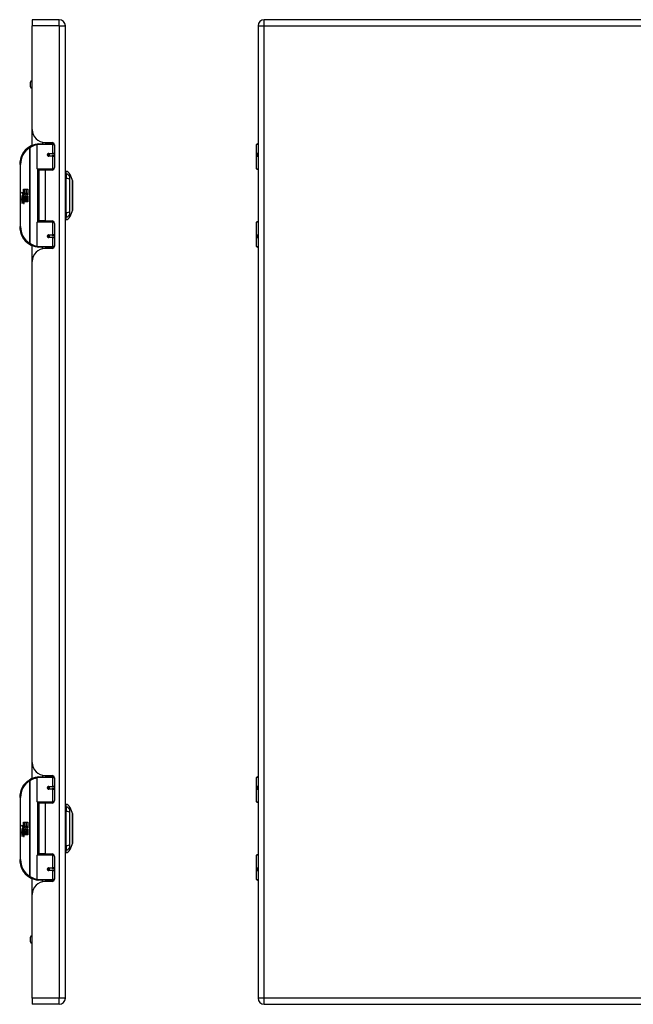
# Model space of a CAD drawing. Header units: inches. Extents: x 4 to 114, y 7 to 60.
# Tile 63 of 78: x 33 to 47, y 22 to 46. Entities that reach past the tile are written whole.
import ezdxf

# ---------------------------------------------------------------- set-up
doc = ezdxf.new("R2010")
doc.units = ezdxf.units.IN
doc.header["$MEASUREMENT"] = 0
doc.layers.add('Visible Edges(ANSI)', color=7, linetype='Continuous', lineweight=25)
doc.layers.add('Visible Tangent Edges(ANSI)', color=7, linetype='Continuous', lineweight=25)

msp = doc.modelspace()

# ---------------------------------------------------------------- linework, layer by layer
at = {"layer": 'Visible Edges(ANSI)'}
for p, q in [((32.884, 45.573), (32.884, 45.427)), ((33.538, 45.573), (32.884, 45.573)), ((62.116, 45.573), (38.49, 45.573)), ((32.884, 42.916), (32.884, 45.427)), ((33.684, 21.916), (33.684, 45.427)), ((38.344, 45.427), (38.344, 21.916)), ((32.844, 43.949), (32.844, 44.064)), ((32.884, 44.095), (32.875, 44.095)), ((32.884, 43.918), (32.875, 43.918)), ((32.884, 42.534), (32.884, 42.916)), ((33.129, 42.612), (33.129, 42.573)), ((33.005, 41.969), (33.005, 42.554)), ((33.024, 42.573), (33.354, 42.573)), ((33.196, 42.604), (33.362, 42.604)), ((33.255, 42.604), (33.255, 42.573)), ((33.256, 42.573), (33.256, 42.604)), ((33.413, 42.573), (33.354, 42.573)), ((33.413, 42.573), (33.414, 42.573)), ((33.421, 42.545), (33.421, 41.998)), ((38.309, 41.969), (38.309, 42.554)), ((38.329, 42.573), (38.344, 42.573)), ((33.272, 42.329), (33.272, 42.327)), ((33.277, 42.327), (33.272, 42.327)), ((33.364, 42.329), (33.277, 42.329)), ((33.277, 42.286), (33.364, 42.286)), ((33.279, 42.327), (33.279, 42.329)), ((33.28, 42.288), (33.28, 42.286)), ((33.364, 42.329), (33.421, 42.329)), ((33.421, 42.286), (33.364, 42.286)), ((38.344, 42.329), (38.341, 42.329)), ((38.341, 42.286), (38.344, 42.286)), ((33.358, 41.953), (33.02, 41.953)), ((33.192, 41.939), (33.039, 41.939)), ((33.039, 41.939), (33.039, 40.708)), ((33.097, 41.953), (33.097, 41.939)), ((33.362, 41.939), (33.192, 41.939)), ((33.288, 41.953), (33.288, 41.939)), ((33.358, 41.953), (33.401, 41.953)), ((33.7, 41.846), (33.7, 41.914)), ((38.344, 41.953), (38.325, 41.953)), ((33.7, 41.846), (33.7, 41.735)), ((33.7, 40.912), (33.7, 41.735)), ((33.792, 41.84), (33.854, 41.68)), ((32.668, 41.473), (32.7, 41.473)), ((32.668, 41.376), (32.668, 41.473)), ((32.7, 41.473), (32.7, 41.375)), ((32.704, 41.473), (32.736, 41.473)), ((32.704, 41.375), (32.704, 41.473)), ((32.736, 41.473), (32.736, 41.375)), ((32.741, 41.375), (32.741, 41.473)), ((32.741, 41.473), (32.773, 41.473)), ((32.773, 41.473), (32.773, 41.34)), ((32.62, 41.401), (32.668, 41.376)), ((32.666, 41.357), (32.62, 41.401)), ((32.634, 41.278), (32.662, 41.254)), ((32.634, 41.262), (32.634, 41.278)), ((32.654, 41.248), (32.634, 41.262)), ((32.634, 41.239), (32.654, 41.246)), ((32.634, 41.222), (32.634, 41.239)), ((32.662, 41.236), (32.634, 41.222)), ((32.634, 41.215), (32.689, 41.206)), ((32.634, 41.202), (32.634, 41.215)), ((32.657, 41.198), (32.634, 41.202)), ((32.634, 41.182), (32.669, 41.175)), ((32.634, 41.168), (32.634, 41.182)), ((32.646, 41.284), (32.637, 41.284)), ((32.652, 41.355), (32.666, 41.357)), ((32.696, 41.324), (32.652, 41.355)), ((32.654, 41.246), (32.654, 41.248)), ((32.658, 41.277), (32.658, 41.314)), ((32.662, 41.254), (32.689, 41.267)), ((32.689, 41.212), (32.662, 41.236)), ((32.667, 41.312), (32.667, 41.288)), ((32.671, 41.375), (32.7, 41.359)), ((32.7, 41.375), (32.671, 41.375)), ((32.689, 41.251), (32.671, 41.243)), ((32.671, 41.243), (32.671, 41.241)), ((32.671, 41.241), (32.689, 41.228)), ((32.674, 41.241), (32.692, 41.249)), ((32.773, 41.241), (32.674, 41.241)), ((32.679, 41.195), (32.679, 41.192)), ((32.689, 41.194), (32.679, 41.195)), ((32.681, 41.237), (32.773, 41.237)), ((32.692, 41.23), (32.681, 41.237)), ((32.684, 41.317), (32.696, 41.324)), ((32.686, 41.191), (32.692, 41.191)), ((32.689, 41.267), (32.689, 41.251)), ((32.689, 41.228), (32.689, 41.212)), ((32.689, 41.206), (32.689, 41.194)), ((32.7, 41.359), (32.69, 41.357)), ((32.69, 41.357), (32.718, 41.338)), ((32.692, 41.271), (32.771, 41.271)), ((32.692, 41.249), (32.692, 41.271)), ((32.692, 41.207), (32.692, 41.23)), ((32.773, 41.207), (32.692, 41.207)), ((32.692, 41.203), (32.773, 41.203)), ((32.692, 41.191), (32.692, 41.203)), ((32.722, 41.308), (32.693, 41.287)), ((32.736, 41.375), (32.704, 41.375)), ((32.718, 41.338), (32.772, 41.375)), ((32.771, 41.271), (32.722, 41.308)), ((32.772, 41.375), (32.741, 41.375)), ((32.773, 41.34), (32.746, 41.322)), ((32.746, 41.322), (32.773, 41.308)), ((32.773, 41.308), (32.773, 41.241)), ((32.773, 41.237), (32.773, 41.207)), ((32.773, 41.203), (32.773, 41.173)), ((32.657, 41.164), (32.634, 41.168)), ((32.634, 41.148), (32.669, 41.142)), ((32.634, 41.135), (32.634, 41.148)), ((32.669, 41.128), (32.634, 41.135)), ((32.773, 41.173), (32.693, 41.173)), ((33.854, 40.967), (33.792, 40.807)), ((33.192, 40.708), (33.039, 40.708)), ((33.097, 40.694), (33.097, 40.708)), ((33.192, 40.708), (33.362, 40.708)), ((33.288, 40.694), (33.288, 40.708)), ((33.7, 40.912), (33.7, 40.801)), ((33.7, 40.733), (33.7, 40.801)), ((33.005, 40.093), (33.005, 40.678)), ((33.02, 40.694), (33.358, 40.694)), ((33.401, 40.694), (33.358, 40.694)), ((33.421, 40.649), (33.421, 40.101)), ((38.309, 40.093), (38.309, 40.678)), ((38.325, 40.694), (38.344, 40.694)), ((33.272, 40.318), (33.272, 40.32)), ((33.272, 40.319), (33.277, 40.319)), ((33.364, 40.361), (33.277, 40.361)), ((33.277, 40.318), (33.364, 40.318)), ((33.279, 40.32), (33.279, 40.318)), ((33.28, 40.359), (33.28, 40.361)), ((33.364, 40.361), (33.421, 40.361)), ((33.421, 40.318), (33.364, 40.318)), ((38.344, 40.361), (38.341, 40.361)), ((38.341, 40.318), (38.344, 40.318)), ((32.884, 39.73), (32.884, 40.113)), ((33.354, 40.073), (33.024, 40.073)), ((33.129, 40.035), (33.129, 40.073)), ((33.362, 40.042), (33.196, 40.042)), ((33.255, 40.042), (33.255, 40.073)), ((33.256, 40.042), (33.256, 40.073)), ((33.354, 40.073), (33.413, 40.073)), ((33.414, 40.073), (33.413, 40.073)), ((38.344, 40.073), (38.329, 40.073)), ((32.884, 27.613), (32.884, 39.73)), ((32.884, 27.231), (32.884, 27.613)), ((33.005, 26.666), (33.005, 27.251)), ((33.024, 27.27), (33.354, 27.27)), ((33.129, 27.309), (33.129, 27.27)), ((33.196, 27.301), (33.362, 27.301)), ((33.255, 27.301), (33.255, 27.27)), ((33.256, 27.27), (33.256, 27.301)), ((33.413, 27.27), (33.354, 27.27)), ((33.413, 27.27), (33.414, 27.27)), ((33.421, 27.242), (33.421, 26.695)), ((38.309, 26.666), (38.309, 27.251)), ((38.329, 27.27), (38.344, 27.27)), ((33.272, 27.026), (33.272, 27.024)), ((33.277, 27.024), (33.272, 27.024)), ((33.364, 27.026), (33.277, 27.026)), ((33.277, 26.983), (33.364, 26.983)), ((33.279, 27.024), (33.279, 27.026)), ((33.28, 26.985), (33.28, 26.983)), ((33.364, 27.026), (33.421, 27.026)), ((33.421, 26.983), (33.364, 26.983)), ((38.344, 27.026), (38.341, 27.026)), ((38.341, 26.983), (38.344, 26.983)), ((33.358, 26.65), (33.02, 26.65)), ((33.192, 26.636), (33.039, 26.636)), ((33.039, 26.636), (33.039, 25.405)), ((33.097, 26.65), (33.097, 26.636)), ((33.362, 26.636), (33.192, 26.636)), ((33.288, 26.65), (33.288, 26.636)), ((33.358, 26.65), (33.401, 26.65)), ((33.7, 26.543), (33.7, 26.611)), ((33.7, 26.543), (33.7, 26.432)), ((33.7, 25.609), (33.7, 26.432)), ((33.792, 26.537), (33.854, 26.377)), ((38.344, 26.65), (38.325, 26.65)), ((32.62, 26.098), (32.668, 26.073)), ((32.666, 26.054), (32.62, 26.098)), ((32.634, 25.975), (32.662, 25.951)), ((32.634, 25.959), (32.634, 25.975)), ((32.654, 25.945), (32.634, 25.959)), ((32.646, 25.981), (32.637, 25.981)), ((32.652, 26.052), (32.666, 26.054)), ((32.696, 26.021), (32.652, 26.052)), ((32.654, 25.943), (32.654, 25.945)), ((32.658, 25.974), (32.658, 26.011)), ((32.662, 25.951), (32.689, 25.964)), ((32.667, 26.009), (32.667, 25.985)), ((32.668, 26.17), (32.7, 26.17)), ((32.668, 26.073), (32.668, 26.17)), ((32.671, 26.072), (32.7, 26.056)), ((32.7, 26.072), (32.671, 26.072)), ((32.689, 25.948), (32.671, 25.94)), ((32.674, 25.938), (32.692, 25.946)), ((32.684, 26.014), (32.696, 26.021)), ((32.689, 25.964), (32.689, 25.948)), ((32.7, 26.056), (32.69, 26.054)), ((32.69, 26.054), (32.718, 26.035)), ((32.692, 25.968), (32.771, 25.968)), ((32.692, 25.946), (32.692, 25.968)), ((32.722, 26.005), (32.693, 25.984)), ((32.7, 26.17), (32.7, 26.072)), ((32.704, 26.17), (32.736, 26.17)), ((32.704, 26.072), (32.704, 26.17)), ((32.736, 26.072), (32.704, 26.072)), ((32.718, 26.035), (32.772, 26.072)), ((32.771, 25.968), (32.722, 26.005)), ((32.736, 26.17), (32.736, 26.072)), ((32.741, 26.072), (32.741, 26.17)), ((32.741, 26.17), (32.773, 26.17)), ((32.772, 26.072), (32.741, 26.072)), ((32.773, 26.037), (32.746, 26.019)), ((32.746, 26.019), (32.773, 26.005)), ((32.773, 26.17), (32.773, 26.037)), ((32.773, 26.005), (32.773, 25.938)), ((32.634, 25.936), (32.654, 25.943)), ((32.634, 25.919), (32.634, 25.936)), ((32.662, 25.933), (32.634, 25.919)), ((32.634, 25.912), (32.689, 25.903)), ((32.634, 25.899), (32.634, 25.912)), ((32.657, 25.895), (32.634, 25.899)), ((32.634, 25.879), (32.669, 25.872)), ((32.634, 25.865), (32.634, 25.879)), ((32.657, 25.861), (32.634, 25.865)), ((32.634, 25.845), (32.669, 25.839)), ((32.634, 25.832), (32.634, 25.845)), ((32.669, 25.825), (32.634, 25.832)), ((32.689, 25.909), (32.662, 25.933)), ((32.671, 25.94), (32.671, 25.938)), ((32.671, 25.938), (32.689, 25.925)), ((32.773, 25.938), (32.674, 25.938)), ((32.679, 25.892), (32.679, 25.889)), ((32.689, 25.891), (32.679, 25.892)), ((32.681, 25.934), (32.773, 25.934)), ((32.692, 25.927), (32.681, 25.934)), ((32.686, 25.888), (32.692, 25.888)), ((32.689, 25.925), (32.689, 25.909)), ((32.689, 25.903), (32.689, 25.891)), ((32.692, 25.904), (32.692, 25.927)), ((32.773, 25.904), (32.692, 25.904)), ((32.692, 25.9), (32.773, 25.9)), ((32.692, 25.888), (32.692, 25.9)), ((32.773, 25.87), (32.693, 25.87)), ((32.773, 25.934), (32.773, 25.904)), ((32.773, 25.9), (32.773, 25.87)), ((33.7, 25.609), (33.7, 25.498)), ((33.7, 25.43), (33.7, 25.498)), ((33.854, 25.664), (33.792, 25.504)), ((33.005, 24.79), (33.005, 25.375)), ((33.02, 25.391), (33.358, 25.391)), ((33.192, 25.405), (33.039, 25.405)), ((33.097, 25.391), (33.097, 25.405)), ((33.192, 25.405), (33.362, 25.405)), ((33.288, 25.391), (33.288, 25.405)), ((33.401, 25.391), (33.358, 25.391)), ((33.421, 25.346), (33.421, 24.798)), ((38.309, 24.79), (38.309, 25.375)), ((38.325, 25.391), (38.344, 25.391)), ((33.272, 25.015), (33.272, 25.017)), ((33.272, 25.016), (33.277, 25.016)), ((33.364, 25.058), (33.277, 25.058)), ((33.277, 25.015), (33.364, 25.015)), ((33.279, 25.017), (33.279, 25.015)), ((33.28, 25.056), (33.28, 25.058)), ((33.364, 25.058), (33.421, 25.058)), ((33.421, 25.015), (33.364, 25.015)), ((38.344, 25.058), (38.341, 25.058)), ((38.341, 25.015), (38.344, 25.015)), ((32.884, 24.427), (32.884, 24.81)), ((33.354, 24.77), (33.024, 24.77)), ((33.129, 24.732), (33.129, 24.77)), ((33.255, 24.739), (33.255, 24.77)), ((33.256, 24.739), (33.256, 24.77)), ((33.354, 24.77), (33.413, 24.77)), ((33.414, 24.77), (33.413, 24.77)), ((38.344, 24.77), (38.329, 24.77)), ((33.362, 24.739), (33.196, 24.739)), ((32.884, 21.916), (32.884, 24.427)), ((32.844, 23.28), (32.844, 23.394)), ((32.884, 23.426), (32.875, 23.426)), ((32.884, 23.249), (32.875, 23.249)), ((32.884, 21.916), (32.884, 21.77)), ((33.538, 21.77), (32.884, 21.77)), ((38.49, 21.77), (62.116, 21.77))]:
    msp.add_line(p, q, dxfattribs=at)
at = {"layer": 'Visible Edges(ANSI)', "flags": 128}
for points in [[(33.012, 42.569), (33.011, 42.569), (33.011, 42.569), (33.011, 42.569), (33.011, 42.569), (33.01, 42.569), (33.01, 42.569), (33.01, 42.569), (33.01, 42.568), (33.009, 42.568), (33.009, 42.568), (33.009, 42.568), (33.009, 42.568), (33.008, 42.568), (33.008, 42.568), (33.008, 42.568), (33.008, 42.568), (33.007, 42.568), (33.007, 42.568), (33.007, 42.568), (33.007, 42.568), (33.006, 42.568), (33.006, 42.568), (33.006, 42.568), (33.006, 42.568)], [(33.277, 42.286), (33.274, 42.286), (33.272, 42.287), (33.269, 42.288), (33.267, 42.289), (33.264, 42.29), (33.262, 42.292), (33.26, 42.294), (33.258, 42.296), (33.257, 42.299), (33.256, 42.302), (33.255, 42.305), (33.255, 42.308), (33.255, 42.311), (33.256, 42.313), (33.257, 42.316), (33.258, 42.319), (33.26, 42.321), (33.262, 42.323), (33.264, 42.325), (33.267, 42.327), (33.269, 42.328), (33.272, 42.329), (33.274, 42.329), (33.277, 42.329)], [(33.324, 41.939), (33.327, 41.94), (33.33, 41.941), (33.333, 41.942), (33.336, 41.943), (33.339, 41.944), (33.342, 41.945), (33.345, 41.946), (33.348, 41.947), (33.351, 41.948), (33.354, 41.948), (33.358, 41.949), (33.361, 41.95), (33.364, 41.95), (33.367, 41.951), (33.37, 41.951), (33.373, 41.952), (33.376, 41.952), (33.379, 41.952), (33.382, 41.953), (33.385, 41.953), (33.389, 41.953), (33.392, 41.953), (33.395, 41.953), (33.398, 41.953)], [(33.855, 40.968), (33.855, 40.969), (33.855, 40.97), (33.855, 40.972), (33.855, 40.975), (33.855, 40.979), (33.855, 40.984), (33.855, 40.989), (33.855, 40.995), (33.855, 41.002), (33.855, 41.01), (33.855, 41.019), (33.855, 41.028), (33.855, 41.038), (33.855, 41.049), (33.855, 41.06), (33.855, 41.072), (33.855, 41.085), (33.855, 41.098), (33.855, 41.112), (33.855, 41.126), (33.855, 41.14), (33.855, 41.156), (33.855, 41.171), (33.855, 41.187), (33.855, 41.204), (33.855, 41.22), (33.855, 41.237), (33.855, 41.254), (33.855, 41.271), (33.855, 41.288), (33.855, 41.306), (33.855, 41.323), (33.855, 41.341), (33.855, 41.358), (33.855, 41.376), (33.855, 41.393), (33.855, 41.41), (33.855, 41.427), (33.855, 41.443), (33.855, 41.459), (33.855, 41.475), (33.855, 41.491), (33.855, 41.506), (33.855, 41.521), (33.855, 41.535), (33.855, 41.549), (33.855, 41.562), (33.855, 41.575), (33.855, 41.587), (33.855, 41.598), (33.855, 41.609), (33.855, 41.619), (33.855, 41.628), (33.855, 41.637), (33.855, 41.644), (33.855, 41.652), (33.855, 41.658), (33.855, 41.663), (33.855, 41.668), (33.855, 41.672), (33.855, 41.675), (33.855, 41.677), (33.855, 41.678), (33.855, 41.679)], [(33.398, 40.694), (33.395, 40.694), (33.392, 40.694), (33.389, 40.694), (33.385, 40.694), (33.382, 40.694), (33.379, 40.694), (33.376, 40.695), (33.373, 40.695), (33.37, 40.696), (33.367, 40.696), (33.364, 40.696), (33.361, 40.697), (33.358, 40.698), (33.354, 40.698), (33.351, 40.699), (33.348, 40.7), (33.345, 40.701), (33.342, 40.702), (33.339, 40.702), (33.336, 40.703), (33.333, 40.705), (33.33, 40.706), (33.327, 40.707), (33.324, 40.708)], [(33.277, 40.318), (33.274, 40.318), (33.272, 40.318), (33.269, 40.319), (33.267, 40.32), (33.264, 40.322), (33.262, 40.323), (33.26, 40.326), (33.258, 40.328), (33.257, 40.331), (33.256, 40.333), (33.255, 40.336), (33.255, 40.339), (33.255, 40.342), (33.256, 40.345), (33.257, 40.348), (33.258, 40.35), (33.26, 40.353), (33.262, 40.355), (33.264, 40.357), (33.267, 40.358), (33.269, 40.359), (33.272, 40.36), (33.274, 40.361), (33.277, 40.361)], [(33.006, 40.079), (33.006, 40.079), (33.006, 40.079), (33.006, 40.079), (33.007, 40.079), (33.007, 40.079), (33.007, 40.079), (33.007, 40.079), (33.008, 40.079), (33.008, 40.079), (33.008, 40.079), (33.008, 40.079), (33.009, 40.078), (33.009, 40.078), (33.009, 40.078), (33.009, 40.078), (33.01, 40.078), (33.01, 40.078), (33.01, 40.078), (33.01, 40.078), (33.011, 40.078), (33.011, 40.078), (33.011, 40.078), (33.011, 40.078), (33.012, 40.078)], [(33.012, 27.266), (33.011, 27.266), (33.011, 27.266), (33.011, 27.266), (33.011, 27.266), (33.01, 27.266), (33.01, 27.266), (33.01, 27.266), (33.01, 27.265), (33.009, 27.265), (33.009, 27.265), (33.009, 27.265), (33.009, 27.265), (33.008, 27.265), (33.008, 27.265), (33.008, 27.265), (33.008, 27.265), (33.007, 27.265), (33.007, 27.265), (33.007, 27.265), (33.007, 27.265), (33.006, 27.265), (33.006, 27.265), (33.006, 27.265), (33.006, 27.265)], [(33.277, 26.983), (33.274, 26.983), (33.272, 26.984), (33.269, 26.985), (33.267, 26.986), (33.264, 26.987), (33.262, 26.989), (33.26, 26.991), (33.258, 26.993), (33.257, 26.996), (33.256, 26.999), (33.255, 27.002), (33.255, 27.005), (33.255, 27.008), (33.256, 27.01), (33.257, 27.013), (33.258, 27.016), (33.26, 27.018), (33.262, 27.02), (33.264, 27.022), (33.267, 27.024), (33.269, 27.025), (33.272, 27.026), (33.274, 27.026), (33.277, 27.026)], [(33.324, 26.636), (33.327, 26.637), (33.33, 26.638), (33.333, 26.639), (33.336, 26.64), (33.339, 26.641), (33.342, 26.642), (33.345, 26.643), (33.348, 26.644), (33.351, 26.645), (33.354, 26.645), (33.358, 26.646), (33.361, 26.647), (33.364, 26.647), (33.367, 26.648), (33.37, 26.648), (33.373, 26.649), (33.376, 26.649), (33.379, 26.649), (33.382, 26.65), (33.385, 26.65), (33.389, 26.65), (33.392, 26.65), (33.395, 26.65), (33.398, 26.65)], [(33.855, 25.665), (33.855, 25.666), (33.855, 25.667), (33.855, 25.669), (33.855, 25.672), (33.855, 25.676), (33.855, 25.681), (33.855, 25.686), (33.855, 25.692), (33.855, 25.699), (33.855, 25.707), (33.855, 25.716), (33.855, 25.725), (33.855, 25.735), (33.855, 25.746), (33.855, 25.757), (33.855, 25.769), (33.855, 25.782), (33.855, 25.795), (33.855, 25.809), (33.855, 25.823), (33.855, 25.837), (33.855, 25.853), (33.855, 25.868), (33.855, 25.884), (33.855, 25.901), (33.855, 25.917), (33.855, 25.934), (33.855, 25.951), (33.855, 25.968), (33.855, 25.985), (33.855, 26.003), (33.855, 26.02), (33.855, 26.038), (33.855, 26.055), (33.855, 26.073), (33.855, 26.09), (33.855, 26.107), (33.855, 26.124), (33.855, 26.14), (33.855, 26.156), (33.855, 26.172), (33.855, 26.188), (33.855, 26.203), (33.855, 26.218), (33.855, 26.232), (33.855, 26.246), (33.855, 26.259), (33.855, 26.272), (33.855, 26.284), (33.855, 26.295), (33.855, 26.306), (33.855, 26.316), (33.855, 26.325), (33.855, 26.334), (33.855, 26.341), (33.855, 26.349), (33.855, 26.355), (33.855, 26.36), (33.855, 26.365), (33.855, 26.369), (33.855, 26.372), (33.855, 26.374), (33.855, 26.375), (33.855, 26.376)], [(33.398, 25.391), (33.395, 25.391), (33.392, 25.391), (33.389, 25.391), (33.385, 25.391), (33.382, 25.391), (33.379, 25.391), (33.376, 25.392), (33.373, 25.392), (33.37, 25.393), (33.367, 25.393), (33.364, 25.393), (33.361, 25.394), (33.358, 25.395), (33.354, 25.395), (33.351, 25.396), (33.348, 25.397), (33.345, 25.398), (33.342, 25.399), (33.339, 25.399), (33.336, 25.4), (33.333, 25.402), (33.33, 25.403), (33.327, 25.404), (33.324, 25.405)], [(33.277, 25.015), (33.274, 25.015), (33.272, 25.015), (33.269, 25.016), (33.267, 25.017), (33.264, 25.019), (33.262, 25.02), (33.26, 25.023), (33.258, 25.025), (33.257, 25.028), (33.256, 25.03), (33.255, 25.033), (33.255, 25.036), (33.255, 25.039), (33.256, 25.042), (33.257, 25.045), (33.258, 25.047), (33.26, 25.05), (33.262, 25.052), (33.264, 25.054), (33.267, 25.055), (33.269, 25.056), (33.272, 25.057), (33.274, 25.058), (33.277, 25.058)], [(33.006, 24.776), (33.006, 24.776), (33.006, 24.776), (33.006, 24.776), (33.007, 24.776), (33.007, 24.776), (33.007, 24.776), (33.007, 24.776), (33.008, 24.776), (33.008, 24.776), (33.008, 24.776), (33.008, 24.776), (33.009, 24.775), (33.009, 24.775), (33.009, 24.775), (33.009, 24.775), (33.01, 24.775), (33.01, 24.775), (33.01, 24.775), (33.01, 24.775), (33.011, 24.775), (33.011, 24.775), (33.011, 24.775), (33.011, 24.775), (33.012, 24.775)]]:
    msp.add_lwpolyline(points, dxfattribs=at)
at = {"layer": 'Visible Edges(ANSI)'}
for centre in [(33.277, 42.308), (33.277, 40.339), (33.277, 27.005), (33.277, 25.036)]:
    msp.add_circle(centre, 0.0197, dxfattribs=at)
for centre, radius, start, end in [((33.538, 45.427), 0.146, 0, 90), ((38.49, 45.427), 0.146, 90, 180), ((32.875, 44.064), 0.0315, 90, 180), ((32.875, 43.949), 0.0315, 180, 270), ((33.196, 42.916), 0.312, 180, 270), ((33.08, 42.073), 0.5, 122.2377, 180), ((33.08, 42.073), 0.5, 98.5081, 122.2377), ((33.024, 42.554), 0.0197, 90, 180), ((33.362, 42.545), 0.0591, 0, 90), ((38.329, 42.554), 0.0197, 90, 180), ((33.277, 42.308), 0.0217, 279.147, 90), ((33.02, 41.969), 0.0157, 180, 270), ((33.362, 41.998), 0.0591, 270, 0), ((33.708, 41.855), 0.0394, 101.537, 126.8699), ((33.682, 41.797), 0.118, 21.2505, 81.3991), ((38.325, 41.969), 0.0157, 180, 270), ((33.85, 41.679), 0.00492, 0.2088, 21.2505), ((32.695, 41.302), 0.0607, 171.5605, 197.3343), ((32.654, 41.308), 0.0197, 86.5646, 171.5605), ((32.674, 41.295), 0.0307, 154.6784, 202.5609), ((32.655, 41.304), 0.0096, 73.5261, 154.6784), ((32.653, 41.288), 0.0398, 44.1684, 86.5646), ((32.649, 41.152), 0.0465, 57.5992, 80), ((32.669, 41.303), 0.0282, 246.1555, 293.8445), ((32.665, 41.295), 0.0168, 19.3797, 82.9975), ((32.672, 41.296), 0.00955, 241.4547, 321.1652), ((32.667, 41.181), 0.0126, 6.03, 57.5992), ((32.673, 41.182), 0.006, 293.5571, 6.03), ((32.67, 41.297), 0.0109, 321.1652, 19.3797), ((32.666, 41.172), 0.024, 359.4776, 57.4114), ((32.675, 41.291), 0.0152, 293.8445, 355.0802), ((32.66, 41.295), 0.0299, 350.4085, 44.1684), ((32.66, 41.295), 0.033, 347.079, 43.1785), ((32.669, 41.174), 0.024, 358.7952, 46.5849), ((32.649, 41.118), 0.0465, 58.5584, 80.8257), ((32.671, 41.188), 0.0123, 260, 293.5571), ((32.671, 41.154), 0.0123, 259.9922, 293.5487), ((32.674, 41.156), 0.0288, 259, 288.4748), ((32.667, 41.147), 0.0126, 6.1027, 57.6083), ((32.673, 41.148), 0.006, 293.5487, 6.1027), ((32.675, 41.19), 0.0288, 273.6169, 286.9928), ((32.666, 41.139), 0.0246, 359.6788, 63.9508), ((32.68, 41.172), 0.0101, 286.9928, 359.4776), ((32.68, 41.139), 0.0105, 288.4748, 359.6788), ((33.85, 40.968), 0.00492, 338.7495, 359.7912), ((33.362, 40.649), 0.0591, 0, 90), ((33.708, 40.792), 0.0394, 233.1301, 258.463), ((33.682, 40.85), 0.118, 278.6009, 338.7495), ((33.08, 40.573), 0.5, 180, 237.7623), ((33.02, 40.678), 0.0157, 90, 180), ((38.325, 40.678), 0.0157, 90, 180), ((33.277, 40.339), 0.0217, 270, 80.853), ((33.08, 40.573), 0.5, 237.7623, 261.4919), ((33.196, 39.73), 0.312, 90, 180), ((33.024, 40.093), 0.0197, 180, 270), ((33.362, 40.101), 0.0591, 270, 0), ((38.329, 40.093), 0.0197, 180, 270), ((33.196, 27.613), 0.312, 180, 270), ((33.08, 26.77), 0.5, 122.2377, 180), ((33.08, 26.77), 0.5, 98.5081, 122.2377), ((33.024, 27.251), 0.0197, 90, 180), ((33.362, 27.242), 0.0591, 0, 90), ((38.329, 27.251), 0.0197, 90, 180), ((33.277, 27.005), 0.0217, 279.147, 90), ((33.02, 26.666), 0.0157, 180, 270), ((33.362, 26.695), 0.0591, 270, 0), ((38.325, 26.666), 0.0157, 180, 270), ((33.708, 26.552), 0.0394, 101.537, 126.8699), ((33.682, 26.494), 0.118, 21.2505, 81.3991), ((33.85, 26.376), 0.00492, 0.2088, 21.2505), ((32.695, 25.999), 0.0607, 171.5605, 197.3343), ((32.654, 26.005), 0.0197, 86.5646, 171.5605), ((32.674, 25.992), 0.0307, 154.6784, 202.5609), ((32.655, 26.001), 0.0096, 73.5261, 154.6784), ((32.653, 25.985), 0.0398, 44.1684, 86.5646), ((32.669, 26), 0.0282, 246.1555, 293.8445), ((32.665, 25.992), 0.0168, 19.3797, 82.9975), ((32.672, 25.993), 0.00955, 241.4547, 321.1652), ((32.67, 25.994), 0.0109, 321.1652, 19.3797), ((32.675, 25.988), 0.0152, 293.8445, 355.0802), ((32.66, 25.992), 0.0299, 350.4085, 44.1684), ((32.66, 25.992), 0.033, 347.079, 43.1785), ((32.649, 25.849), 0.0465, 57.5992, 80), ((32.649, 25.815), 0.0465, 58.5584, 80.8257), ((32.671, 25.885), 0.0123, 260, 293.5571), ((32.671, 25.851), 0.0123, 259.9922, 293.5487), ((32.674, 25.853), 0.0288, 259, 288.4748), ((32.667, 25.878), 0.0126, 6.03, 57.5992), ((32.667, 25.844), 0.0126, 6.1027, 57.6083), ((32.673, 25.879), 0.006, 293.5571, 6.03), ((32.673, 25.845), 0.006, 293.5487, 6.1027), ((32.675, 25.887), 0.0288, 273.6169, 286.9928), ((32.666, 25.836), 0.0246, 359.6788, 63.9508), ((32.666, 25.869), 0.024, 359.4776, 57.4114), ((32.68, 25.869), 0.0101, 286.9928, 359.4776), ((32.68, 25.836), 0.0105, 288.4748, 359.6788), ((32.669, 25.871), 0.024, 358.7952, 46.5849), ((33.682, 25.547), 0.118, 278.6009, 338.7495), ((33.85, 25.665), 0.00492, 338.7495, 359.7912), ((33.08, 25.27), 0.5, 180, 237.7623), ((33.02, 25.375), 0.0157, 90, 180), ((33.362, 25.346), 0.0591, 0, 90), ((33.708, 25.489), 0.0394, 233.1301, 258.463), ((38.325, 25.375), 0.0157, 90, 180), ((33.277, 25.036), 0.0217, 270, 80.853), ((33.08, 25.27), 0.5, 237.7623, 261.4919), ((33.024, 24.79), 0.0197, 180, 270), ((33.362, 24.798), 0.0591, 270, 0), ((38.329, 24.79), 0.0197, 180, 270), ((33.196, 24.427), 0.312, 90, 180), ((32.875, 23.394), 0.0315, 90, 180), ((32.875, 23.28), 0.0315, 180, 270), ((33.538, 21.916), 0.146, 270, 0), ((38.49, 21.916), 0.146, 180, 270)]:
    msp.add_arc(centre, radius, start, end, dxfattribs=at)
at = {"layer": 'Visible Tangent Edges(ANSI)'}
for p, q in [((33.538, 45.427), (33.538, 45.573)), ((38.49, 45.427), (38.49, 45.573)), ((33.538, 45.427), (32.884, 45.427)), ((33.538, 45.427), (33.538, 21.916)), ((33.538, 45.427), (33.684, 45.427)), ((38.344, 45.427), (38.49, 45.427)), ((38.49, 45.427), (62.116, 45.427)), ((38.49, 21.916), (38.49, 45.427)), ((32.875, 44.095), (32.875, 43.918)), ((32.813, 42.496), (32.823, 42.48)), ((32.823, 42.48), (32.823, 40.167)), ((32.823, 42.48), (32.827, 42.48)), ((32.827, 40.167), (32.827, 42.48)), ((33.373, 42.554), (33.005, 42.554)), ((33.31, 42.604), (33.31, 42.573)), ((33.373, 42.554), (33.421, 42.554)), ((33.373, 42.554), (33.373, 42.339)), ((38.344, 42.554), (38.309, 42.554)), ((33.282, 42.339), (33.373, 42.339)), ((33.373, 42.276), (33.282, 42.276)), ((33.421, 42.339), (33.373, 42.339)), ((33.373, 42.276), (33.373, 41.969)), ((33.373, 42.276), (33.421, 42.276)), ((38.332, 42.339), (38.344, 42.339)), ((38.344, 42.276), (38.332, 42.276)), ((32.58, 42.073), (32.599, 42.073)), ((32.599, 40.573), (32.599, 42.073)), ((33.005, 41.969), (33.373, 41.969)), ((33.012, 41.956), (33.012, 40.691)), ((33.192, 41.939), (33.192, 40.708)), ((33.414, 41.969), (33.373, 41.969)), ((38.309, 41.969), (38.344, 41.969)), ((32.599, 40.573), (32.58, 40.573)), ((33.373, 40.678), (33.005, 40.678)), ((33.373, 40.678), (33.414, 40.678)), ((33.373, 40.678), (33.373, 40.371)), ((38.344, 40.678), (38.309, 40.678)), ((33.282, 40.371), (33.373, 40.371)), ((33.373, 40.308), (33.282, 40.308)), ((33.421, 40.371), (33.373, 40.371)), ((33.373, 40.308), (33.373, 40.093)), ((33.373, 40.308), (33.421, 40.308)), ((38.332, 40.371), (38.344, 40.371)), ((38.344, 40.308), (38.332, 40.308)), ((32.823, 40.167), (32.813, 40.151)), ((32.827, 40.167), (32.823, 40.167)), ((33.005, 40.093), (33.373, 40.093)), ((33.31, 40.073), (33.31, 40.042)), ((33.421, 40.093), (33.373, 40.093)), ((38.309, 40.093), (38.344, 40.093)), ((32.813, 27.193), (32.823, 27.177)), ((32.823, 27.177), (32.823, 24.864)), ((32.823, 27.177), (32.827, 27.177)), ((32.827, 24.864), (32.827, 27.177)), ((33.373, 27.251), (33.005, 27.251)), ((33.31, 27.301), (33.31, 27.27)), ((33.373, 27.251), (33.421, 27.251)), ((33.373, 27.251), (33.373, 27.036)), ((38.344, 27.251), (38.309, 27.251)), ((33.282, 27.036), (33.373, 27.036)), ((33.373, 26.973), (33.282, 26.973)), ((33.421, 27.036), (33.373, 27.036)), ((33.373, 26.973), (33.373, 26.666)), ((33.373, 26.973), (33.421, 26.973)), ((38.332, 27.036), (38.344, 27.036)), ((38.344, 26.973), (38.332, 26.973)), ((32.58, 26.77), (32.599, 26.77)), ((32.599, 25.27), (32.599, 26.77)), ((33.005, 26.666), (33.373, 26.666)), ((33.414, 26.666), (33.373, 26.666)), ((38.309, 26.666), (38.344, 26.666)), ((33.012, 26.653), (33.012, 25.388)), ((33.192, 26.636), (33.192, 25.405)), ((32.599, 25.27), (32.58, 25.27)), ((33.373, 25.375), (33.005, 25.375)), ((33.373, 25.375), (33.414, 25.375)), ((33.373, 25.375), (33.373, 25.068)), ((38.344, 25.375), (38.309, 25.375)), ((33.282, 25.068), (33.373, 25.068)), ((33.373, 25.005), (33.282, 25.005)), ((33.421, 25.068), (33.373, 25.068)), ((33.373, 25.005), (33.373, 24.79)), ((33.373, 25.005), (33.421, 25.005)), ((38.332, 25.068), (38.344, 25.068)), ((38.344, 25.005), (38.332, 25.005)), ((32.823, 24.864), (32.813, 24.848)), ((32.827, 24.864), (32.823, 24.864)), ((33.005, 24.79), (33.373, 24.79)), ((33.31, 24.77), (33.31, 24.739)), ((33.421, 24.79), (33.373, 24.79)), ((38.309, 24.79), (38.344, 24.79)), ((32.875, 23.426), (32.875, 23.249)), ((33.538, 21.916), (32.884, 21.916)), ((33.684, 21.916), (33.538, 21.916)), ((33.538, 21.77), (33.538, 21.916)), ((38.49, 21.916), (38.344, 21.916)), ((38.49, 21.77), (38.49, 21.916)), ((62.116, 21.916), (38.49, 21.916))]:
    msp.add_line(p, q, dxfattribs=at)
at = {"layer": 'Visible Tangent Edges(ANSI)', "flags": 128}
for points in [[(33.282, 42.339), (33.278, 42.339), (33.273, 42.338), (33.27, 42.337), (33.266, 42.335), (33.262, 42.333), (33.259, 42.331), (33.256, 42.327), (33.253, 42.324), (33.251, 42.32), (33.25, 42.316), (33.249, 42.312), (33.248, 42.308), (33.249, 42.303), (33.25, 42.299), (33.251, 42.295), (33.253, 42.291), (33.256, 42.288), (33.259, 42.285), (33.262, 42.282), (33.266, 42.28), (33.27, 42.278), (33.274, 42.277), (33.278, 42.276), (33.282, 42.276)], [(38.332, 42.339), (38.33, 42.339), (38.328, 42.338), (38.326, 42.337), (38.324, 42.335), (38.323, 42.333), (38.321, 42.331), (38.32, 42.327), (38.319, 42.324), (38.319, 42.32), (38.318, 42.316), (38.318, 42.312), (38.318, 42.308), (38.318, 42.303), (38.318, 42.299), (38.319, 42.295), (38.319, 42.291), (38.32, 42.288), (38.321, 42.285), (38.323, 42.282), (38.324, 42.28), (38.326, 42.278), (38.328, 42.277), (38.33, 42.276), (38.332, 42.276)], [(38.341, 42.286), (38.339, 42.286), (38.337, 42.287), (38.335, 42.288), (38.333, 42.289), (38.332, 42.29), (38.331, 42.292), (38.33, 42.294), (38.329, 42.296), (38.328, 42.299), (38.328, 42.302), (38.327, 42.305), (38.327, 42.308), (38.327, 42.311), (38.328, 42.313), (38.328, 42.316), (38.329, 42.319), (38.33, 42.321), (38.331, 42.323), (38.332, 42.325), (38.333, 42.327), (38.335, 42.328), (38.337, 42.329), (38.339, 42.329), (38.341, 42.329)], [(33.398, 41.953), (33.393, 41.953), (33.389, 41.953), (33.384, 41.953), (33.379, 41.953), (33.375, 41.953), (33.37, 41.953), (33.365, 41.952), (33.361, 41.952), (33.356, 41.951), (33.351, 41.951), (33.347, 41.951), (33.342, 41.95), (33.337, 41.949), (33.333, 41.949), (33.328, 41.948), (33.324, 41.947), (33.319, 41.947), (33.315, 41.946), (33.31, 41.945), (33.305, 41.944), (33.301, 41.943), (33.297, 41.942), (33.292, 41.941), (33.288, 41.94)], [(33.794, 41.763), (33.794, 41.772), (33.794, 41.777), (33.794, 41.783), (33.794, 41.788), (33.794, 41.793), (33.793, 41.797), (33.793, 41.802), (33.793, 41.806), (33.793, 41.81), (33.793, 41.814), (33.793, 41.817), (33.793, 41.821), (33.793, 41.824), (33.793, 41.827), (33.793, 41.829), (33.793, 41.831), (33.793, 41.833), (33.793, 41.835), (33.792, 41.837), (33.792, 41.838), (33.792, 41.839), (33.792, 41.839), (33.792, 41.84), (33.792, 41.84)], [(33.794, 40.935), (33.794, 40.968), (33.794, 40.999), (33.793, 41.031), (33.793, 41.062), (33.793, 41.094), (33.793, 41.127), (33.793, 41.159), (33.793, 41.192), (33.793, 41.224), (33.792, 41.257), (33.792, 41.29), (33.792, 41.323), (33.792, 41.356), (33.792, 41.389), (33.793, 41.422), (33.793, 41.455), (33.793, 41.488), (33.793, 41.52), (33.793, 41.552), (33.793, 41.584), (33.793, 41.616), (33.794, 41.647), (33.794, 41.678), (33.794, 41.712)], [(33.794, 41.712), (33.794, 41.715), (33.794, 41.718), (33.794, 41.72), (33.794, 41.723), (33.794, 41.725), (33.794, 41.728), (33.794, 41.731), (33.794, 41.733), (33.794, 41.735), (33.794, 41.738), (33.794, 41.74), (33.794, 41.742), (33.794, 41.744), (33.794, 41.746), (33.794, 41.748), (33.794, 41.75), (33.794, 41.752), (33.794, 41.754), (33.794, 41.756), (33.794, 41.757), (33.794, 41.759), (33.794, 41.761), (33.794, 41.762), (33.794, 41.763)], [(33.854, 41.68), (33.854, 41.68), (33.854, 41.68), (33.854, 41.679), (33.854, 41.678), (33.854, 41.677), (33.855, 41.675), (33.855, 41.673), (33.855, 41.671), (33.855, 41.668), (33.855, 41.665), (33.855, 41.662), (33.855, 41.659), (33.855, 41.655), (33.855, 41.651), (33.855, 41.647), (33.855, 41.643), (33.855, 41.638), (33.855, 41.633), (33.855, 41.628), (33.855, 41.622), (33.855, 41.617), (33.855, 41.611), (33.855, 41.604), (33.855, 41.598)], [(33.855, 41.551), (33.855, 41.535), (33.855, 41.518), (33.855, 41.5), (33.855, 41.482), (33.855, 41.464), (33.855, 41.444), (33.855, 41.425), (33.855, 41.405), (33.855, 41.385), (33.854, 41.364), (33.854, 41.344), (33.854, 41.323), (33.854, 41.303), (33.854, 41.282), (33.855, 41.262), (33.855, 41.242), (33.855, 41.222), (33.855, 41.202), (33.855, 41.183), (33.855, 41.164), (33.855, 41.146), (33.855, 41.129), (33.855, 41.112), (33.855, 41.096)], [(33.855, 41.598), (33.855, 41.596), (33.855, 41.594), (33.855, 41.593), (33.855, 41.591), (33.855, 41.589), (33.855, 41.587), (33.855, 41.585), (33.855, 41.583), (33.855, 41.581), (33.855, 41.579), (33.855, 41.578), (33.855, 41.576), (33.855, 41.574), (33.855, 41.572), (33.855, 41.57), (33.855, 41.568), (33.855, 41.566), (33.855, 41.564), (33.855, 41.561), (33.855, 41.559), (33.855, 41.557), (33.855, 41.555), (33.855, 41.553), (33.855, 41.551)], [(33.855, 41.049), (33.855, 41.042), (33.855, 41.036), (33.855, 41.03), (33.855, 41.024), (33.855, 41.019), (33.855, 41.014), (33.855, 41.009), (33.855, 41.004), (33.855, 41), (33.855, 40.995), (33.855, 40.991), (33.855, 40.988), (33.855, 40.984), (33.855, 40.981), (33.855, 40.979), (33.855, 40.976), (33.855, 40.974), (33.855, 40.972), (33.854, 40.97), (33.854, 40.969), (33.854, 40.968), (33.854, 40.967), (33.854, 40.967), (33.854, 40.967)], [(33.855, 41.096), (33.855, 41.094), (33.855, 41.092), (33.855, 41.09), (33.855, 41.087), (33.855, 41.085), (33.855, 41.083), (33.855, 41.081), (33.855, 41.079), (33.855, 41.077), (33.855, 41.075), (33.855, 41.073), (33.855, 41.071), (33.855, 41.069), (33.855, 41.067), (33.855, 41.065), (33.855, 41.064), (33.855, 41.062), (33.855, 41.06), (33.855, 41.058), (33.855, 41.056), (33.855, 41.054), (33.855, 41.052), (33.855, 41.051), (33.855, 41.049)], [(33.288, 40.707), (33.292, 40.706), (33.297, 40.705), (33.301, 40.704), (33.305, 40.703), (33.31, 40.702), (33.315, 40.701), (33.319, 40.7), (33.324, 40.699), (33.328, 40.699), (33.333, 40.698), (33.337, 40.697), (33.342, 40.697), (33.347, 40.696), (33.351, 40.696), (33.356, 40.695), (33.361, 40.695), (33.365, 40.695), (33.37, 40.694), (33.375, 40.694), (33.379, 40.694), (33.384, 40.694), (33.389, 40.694), (33.393, 40.694), (33.398, 40.694)], [(33.792, 40.807), (33.792, 40.807), (33.792, 40.807), (33.792, 40.808), (33.792, 40.809), (33.792, 40.81), (33.793, 40.812), (33.793, 40.813), (33.793, 40.816), (33.793, 40.818), (33.793, 40.82), (33.793, 40.823), (33.793, 40.826), (33.793, 40.829), (33.793, 40.833), (33.793, 40.837), (33.793, 40.841), (33.793, 40.845), (33.793, 40.85), (33.794, 40.854), (33.794, 40.859), (33.794, 40.864), (33.794, 40.87), (33.794, 40.875), (33.794, 40.883)], [(33.794, 40.883), (33.794, 40.885), (33.794, 40.886), (33.794, 40.888), (33.794, 40.889), (33.794, 40.891), (33.794, 40.893), (33.794, 40.895), (33.794, 40.896), (33.794, 40.898), (33.794, 40.9), (33.794, 40.902), (33.794, 40.905), (33.794, 40.907), (33.794, 40.909), (33.794, 40.911), (33.794, 40.914), (33.794, 40.916), (33.794, 40.919), (33.794, 40.921), (33.794, 40.924), (33.794, 40.927), (33.794, 40.929), (33.794, 40.932), (33.794, 40.935)], [(33.282, 40.371), (33.278, 40.37), (33.274, 40.37), (33.27, 40.368), (33.266, 40.367), (33.262, 40.365), (33.259, 40.362), (33.256, 40.359), (33.253, 40.356), (33.251, 40.352), (33.25, 40.348), (33.249, 40.344), (33.248, 40.339), (33.249, 40.335), (33.25, 40.331), (33.251, 40.327), (33.253, 40.323), (33.256, 40.319), (33.259, 40.316), (33.262, 40.314), (33.266, 40.312), (33.27, 40.31), (33.273, 40.309), (33.278, 40.308), (33.282, 40.308)], [(38.332, 40.371), (38.33, 40.37), (38.328, 40.37), (38.326, 40.368), (38.324, 40.367), (38.323, 40.365), (38.321, 40.362), (38.32, 40.359), (38.319, 40.356), (38.319, 40.352), (38.318, 40.348), (38.318, 40.344), (38.318, 40.339), (38.318, 40.335), (38.318, 40.331), (38.319, 40.327), (38.319, 40.323), (38.32, 40.319), (38.321, 40.316), (38.323, 40.314), (38.324, 40.312), (38.326, 40.31), (38.328, 40.309), (38.33, 40.308), (38.332, 40.308)], [(38.341, 40.318), (38.339, 40.318), (38.337, 40.318), (38.335, 40.319), (38.333, 40.32), (38.332, 40.322), (38.331, 40.323), (38.33, 40.326), (38.329, 40.328), (38.328, 40.331), (38.328, 40.333), (38.327, 40.336), (38.327, 40.339), (38.327, 40.342), (38.328, 40.345), (38.328, 40.348), (38.329, 40.35), (38.33, 40.353), (38.331, 40.355), (38.332, 40.357), (38.333, 40.358), (38.335, 40.359), (38.337, 40.36), (38.339, 40.361), (38.341, 40.361)], [(33.282, 27.036), (33.278, 27.036), (33.273, 27.035), (33.27, 27.034), (33.266, 27.032), (33.262, 27.03), (33.259, 27.028), (33.256, 27.024), (33.253, 27.021), (33.251, 27.017), (33.25, 27.013), (33.249, 27.009), (33.248, 27.005), (33.249, 27), (33.25, 26.996), (33.251, 26.992), (33.253, 26.988), (33.256, 26.985), (33.259, 26.982), (33.262, 26.979), (33.266, 26.977), (33.27, 26.975), (33.274, 26.974), (33.278, 26.973), (33.282, 26.973)], [(38.332, 27.036), (38.33, 27.036), (38.328, 27.035), (38.326, 27.034), (38.324, 27.032), (38.323, 27.03), (38.321, 27.028), (38.32, 27.024), (38.319, 27.021), (38.319, 27.017), (38.318, 27.013), (38.318, 27.009), (38.318, 27.005), (38.318, 27), (38.318, 26.996), (38.319, 26.992), (38.319, 26.988), (38.32, 26.985), (38.321, 26.982), (38.323, 26.979), (38.324, 26.977), (38.326, 26.975), (38.328, 26.974), (38.33, 26.973), (38.332, 26.973)], [(38.341, 26.983), (38.339, 26.983), (38.337, 26.984), (38.335, 26.985), (38.333, 26.986), (38.332, 26.987), (38.331, 26.989), (38.33, 26.991), (38.329, 26.993), (38.328, 26.996), (38.328, 26.999), (38.327, 27.002), (38.327, 27.005), (38.327, 27.008), (38.328, 27.01), (38.328, 27.013), (38.329, 27.016), (38.33, 27.018), (38.331, 27.02), (38.332, 27.022), (38.333, 27.024), (38.335, 27.025), (38.337, 27.026), (38.339, 27.026), (38.341, 27.026)], [(33.398, 26.65), (33.393, 26.65), (33.389, 26.65), (33.384, 26.65), (33.379, 26.65), (33.375, 26.65), (33.37, 26.65), (33.365, 26.649), (33.361, 26.649), (33.356, 26.648), (33.351, 26.648), (33.347, 26.648), (33.342, 26.647), (33.337, 26.646), (33.333, 26.646), (33.328, 26.645), (33.324, 26.644), (33.319, 26.644), (33.315, 26.643), (33.31, 26.642), (33.305, 26.641), (33.301, 26.64), (33.297, 26.639), (33.292, 26.638), (33.288, 26.637)], [(33.794, 26.46), (33.794, 26.469), (33.794, 26.474), (33.794, 26.48), (33.794, 26.485), (33.794, 26.49), (33.793, 26.494), (33.793, 26.499), (33.793, 26.503), (33.793, 26.507), (33.793, 26.511), (33.793, 26.514), (33.793, 26.518), (33.793, 26.521), (33.793, 26.524), (33.793, 26.526), (33.793, 26.528), (33.793, 26.53), (33.793, 26.532), (33.792, 26.534), (33.792, 26.535), (33.792, 26.536), (33.792, 26.536), (33.792, 26.537), (33.792, 26.537)], [(33.794, 26.409), (33.794, 26.412), (33.794, 26.415), (33.794, 26.417), (33.794, 26.42), (33.794, 26.422), (33.794, 26.425), (33.794, 26.428), (33.794, 26.43), (33.794, 26.432), (33.794, 26.435), (33.794, 26.437), (33.794, 26.439), (33.794, 26.441), (33.794, 26.443), (33.794, 26.445), (33.794, 26.447), (33.794, 26.449), (33.794, 26.451), (33.794, 26.453), (33.794, 26.454), (33.794, 26.456), (33.794, 26.458), (33.794, 26.459), (33.794, 26.46)], [(33.794, 25.632), (33.794, 25.665), (33.794, 25.696), (33.793, 25.728), (33.793, 25.759), (33.793, 25.791), (33.793, 25.824), (33.793, 25.856), (33.793, 25.889), (33.793, 25.921), (33.792, 25.954), (33.792, 25.987), (33.792, 26.02), (33.792, 26.053), (33.792, 26.086), (33.793, 26.119), (33.793, 26.152), (33.793, 26.185), (33.793, 26.217), (33.793, 26.249), (33.793, 26.281), (33.793, 26.313), (33.794, 26.344), (33.794, 26.375), (33.794, 26.409)], [(33.854, 26.377), (33.854, 26.377), (33.854, 26.377), (33.854, 26.376), (33.854, 26.375), (33.854, 26.374), (33.855, 26.372), (33.855, 26.37), (33.855, 26.368), (33.855, 26.365), (33.855, 26.362), (33.855, 26.359), (33.855, 26.356), (33.855, 26.352), (33.855, 26.348), (33.855, 26.344), (33.855, 26.34), (33.855, 26.335), (33.855, 26.33), (33.855, 26.325), (33.855, 26.319), (33.855, 26.314), (33.855, 26.308), (33.855, 26.301), (33.855, 26.295)], [(33.855, 26.248), (33.855, 26.232), (33.855, 26.215), (33.855, 26.197), (33.855, 26.179), (33.855, 26.161), (33.855, 26.141), (33.855, 26.122), (33.855, 26.102), (33.855, 26.082), (33.854, 26.061), (33.854, 26.041), (33.854, 26.02), (33.854, 26), (33.854, 25.979), (33.855, 25.959), (33.855, 25.939), (33.855, 25.919), (33.855, 25.899), (33.855, 25.88), (33.855, 25.861), (33.855, 25.843), (33.855, 25.826), (33.855, 25.809), (33.855, 25.793)], [(33.855, 26.295), (33.855, 26.293), (33.855, 26.291), (33.855, 26.29), (33.855, 26.288), (33.855, 26.286), (33.855, 26.284), (33.855, 26.282), (33.855, 26.28), (33.855, 26.278), (33.855, 26.276), (33.855, 26.275), (33.855, 26.273), (33.855, 26.271), (33.855, 26.269), (33.855, 26.267), (33.855, 26.265), (33.855, 26.263), (33.855, 26.261), (33.855, 26.258), (33.855, 26.256), (33.855, 26.254), (33.855, 26.252), (33.855, 26.25), (33.855, 26.248)], [(33.855, 25.746), (33.855, 25.739), (33.855, 25.733), (33.855, 25.727), (33.855, 25.721), (33.855, 25.716), (33.855, 25.711), (33.855, 25.706), (33.855, 25.701), (33.855, 25.697), (33.855, 25.692), (33.855, 25.688), (33.855, 25.685), (33.855, 25.681), (33.855, 25.678), (33.855, 25.676), (33.855, 25.673), (33.855, 25.671), (33.855, 25.669), (33.854, 25.667), (33.854, 25.666), (33.854, 25.665), (33.854, 25.664), (33.854, 25.664), (33.854, 25.664)], [(33.855, 25.793), (33.855, 25.791), (33.855, 25.789), (33.855, 25.787), (33.855, 25.784), (33.855, 25.782), (33.855, 25.78), (33.855, 25.778), (33.855, 25.776), (33.855, 25.774), (33.855, 25.772), (33.855, 25.77), (33.855, 25.768), (33.855, 25.766), (33.855, 25.764), (33.855, 25.762), (33.855, 25.761), (33.855, 25.759), (33.855, 25.757), (33.855, 25.755), (33.855, 25.753), (33.855, 25.751), (33.855, 25.749), (33.855, 25.748), (33.855, 25.746)], [(33.792, 25.504), (33.792, 25.504), (33.792, 25.504), (33.792, 25.505), (33.792, 25.506), (33.792, 25.507), (33.793, 25.509), (33.793, 25.51), (33.793, 25.513), (33.793, 25.515), (33.793, 25.517), (33.793, 25.52), (33.793, 25.523), (33.793, 25.526), (33.793, 25.53), (33.793, 25.534), (33.793, 25.538), (33.793, 25.542), (33.793, 25.547), (33.794, 25.551), (33.794, 25.556), (33.794, 25.561), (33.794, 25.567), (33.794, 25.572), (33.794, 25.58)], [(33.794, 25.58), (33.794, 25.582), (33.794, 25.583), (33.794, 25.585), (33.794, 25.586), (33.794, 25.588), (33.794, 25.59), (33.794, 25.592), (33.794, 25.593), (33.794, 25.595), (33.794, 25.597), (33.794, 25.599), (33.794, 25.602), (33.794, 25.604), (33.794, 25.606), (33.794, 25.608), (33.794, 25.611), (33.794, 25.613), (33.794, 25.616), (33.794, 25.618), (33.794, 25.621), (33.794, 25.624), (33.794, 25.626), (33.794, 25.629), (33.794, 25.632)], [(33.288, 25.404), (33.292, 25.403), (33.297, 25.402), (33.301, 25.401), (33.305, 25.4), (33.31, 25.399), (33.315, 25.398), (33.319, 25.397), (33.324, 25.396), (33.328, 25.396), (33.333, 25.395), (33.337, 25.394), (33.342, 25.394), (33.347, 25.393), (33.351, 25.393), (33.356, 25.392), (33.361, 25.392), (33.365, 25.392), (33.37, 25.391), (33.375, 25.391), (33.379, 25.391), (33.384, 25.391), (33.389, 25.391), (33.393, 25.391), (33.398, 25.391)], [(33.282, 25.068), (33.278, 25.067), (33.274, 25.067), (33.27, 25.065), (33.266, 25.064), (33.262, 25.062), (33.259, 25.059), (33.256, 25.056), (33.253, 25.053), (33.251, 25.049), (33.25, 25.045), (33.249, 25.041), (33.248, 25.036), (33.249, 25.032), (33.25, 25.028), (33.251, 25.024), (33.253, 25.02), (33.256, 25.016), (33.259, 25.013), (33.262, 25.011), (33.266, 25.009), (33.27, 25.007), (33.273, 25.006), (33.278, 25.005), (33.282, 25.005)], [(38.332, 25.068), (38.33, 25.067), (38.328, 25.067), (38.326, 25.065), (38.324, 25.064), (38.323, 25.062), (38.321, 25.059), (38.32, 25.056), (38.319, 25.053), (38.319, 25.049), (38.318, 25.045), (38.318, 25.041), (38.318, 25.036), (38.318, 25.032), (38.318, 25.028), (38.319, 25.024), (38.319, 25.02), (38.32, 25.016), (38.321, 25.013), (38.323, 25.011), (38.324, 25.009), (38.326, 25.007), (38.328, 25.006), (38.33, 25.005), (38.332, 25.005)], [(38.341, 25.015), (38.339, 25.015), (38.337, 25.015), (38.335, 25.016), (38.333, 25.017), (38.332, 25.019), (38.331, 25.02), (38.33, 25.023), (38.329, 25.025), (38.328, 25.028), (38.328, 25.03), (38.327, 25.033), (38.327, 25.036), (38.327, 25.039), (38.328, 25.042), (38.328, 25.045), (38.329, 25.047), (38.33, 25.05), (38.331, 25.052), (38.332, 25.054), (38.333, 25.055), (38.335, 25.056), (38.337, 25.057), (38.339, 25.058), (38.341, 25.058)]]:
    msp.add_lwpolyline(points, dxfattribs=at)
at = {"layer": 'Visible Tangent Edges(ANSI)'}
for centre, start, end in [((33.08, 42.073), 122.2377, 180), ((33.083, 42.073), 99.4349, 122.2377), ((33.08, 40.573), 180, 237.7623), ((33.083, 40.573), 237.7623, 260.5651), ((33.08, 26.77), 122.2377, 180), ((33.083, 26.77), 99.4349, 122.2377), ((33.08, 25.27), 180, 237.7623), ((33.083, 25.27), 237.7623, 260.5651)]:
    msp.add_arc(centre, 0.48, start, end, dxfattribs=at)
for centre, major_axis, ratio, start_param, end_param in [((32.823, 42.48), (-0.0105, 0.0167), 0.161367, 4.610972, 6.283185), ((33.009, 42.548), (-0.0029, 0.0195), 0.187781, 5.698095, 6.283185), ((33.354, 42.554), (0, 0.0197), 0.965926, 4.712389, 6.283185), ((33.413, 42.554), (0, 0.0197), 0.965926, 6.20384, 6.283185), ((33.277, 42.339), (0, -0.00984), 0.476565, 0, 1.570796), ((33.277, 42.276), (0, 0.00984), 0.476565, 4.712389, 6.283185), ((33.364, 42.339), (0, -0.00984), 0.965926, 0, 1.570796), ((33.364, 42.276), (0, 0.00984), 0.965926, 4.712389, 6.283185), ((38.341, 42.339), (0, -0.00984), 0.879139, 4.712389, 6.283185), ((38.341, 42.276), (0, 0.00984), 0.879139, 0, 1.570796), ((33.358, 41.969), (0, -0.0157), 0.965926, 0, 1.570796), ((33.68, 41.736), (0.117, -0.016), 0.948273, 0.391156, 1.528426), ((33.68, 41.698), (0.118, 0.005), 0.314585, 0.249322, 1.386592), ((33.68, 40.949), (0.118, -0.005), 0.314585, 4.896593, 6.033863), ((33.68, 40.911), (0.117, 0.016), 0.948273, 4.754759, 5.892029), ((33.358, 40.678), (0, 0.0157), 0.965926, 4.712389, 6.283185), ((33.277, 40.371), (0, -0.00984), 0.476565, 0, 1.570796), ((33.277, 40.308), (0, 0.00984), 0.476565, 4.712389, 6.283185), ((33.364, 40.371), (0, -0.00984), 0.965926, 0, 1.570796), ((33.364, 40.308), (0, 0.00984), 0.965926, 4.712389, 6.283185), ((38.341, 40.371), (0, -0.00984), 0.879139, 4.712389, 6.283185), ((38.341, 40.308), (0, 0.00984), 0.879139, 0, 1.570796), ((32.823, 40.167), (-0.0105, -0.0167), 0.161367, 0, 1.672214), ((33.009, 40.098), (-0.0029, -0.0195), 0.187781, 0, 0.58509), ((33.354, 40.093), (0, -0.0197), 0.965926, 0, 1.570796), ((33.413, 40.093), (0, -0.0197), 0.965926, 0, 0.079346), ((32.823, 27.177), (-0.0105, 0.0167), 0.161367, 4.610972, 6.283185), ((33.009, 27.245), (-0.0029, 0.0195), 0.187781, 5.698095, 6.283185), ((33.354, 27.251), (0, 0.0197), 0.965926, 4.712389, 6.283185), ((33.413, 27.251), (0, 0.0197), 0.965926, 6.20384, 6.283185), ((33.277, 27.036), (0, -0.00984), 0.476565, 0, 1.570796), ((33.277, 26.973), (0, 0.00984), 0.476565, 4.712389, 6.283185), ((33.364, 27.036), (0, -0.00984), 0.965926, 0, 1.570796), ((33.364, 26.973), (0, 0.00984), 0.965926, 4.712389, 6.283185), ((38.341, 27.036), (0, -0.00984), 0.879139, 4.712389, 6.283185), ((38.341, 26.973), (0, 0.00984), 0.879139, 0, 1.570796), ((33.358, 26.666), (0, -0.0157), 0.965926, 0, 1.570796), ((33.68, 26.433), (0.117, -0.016), 0.948273, 0.391156, 1.528426), ((33.68, 26.395), (0.118, 0.005), 0.314585, 0.249322, 1.386592), ((33.68, 25.646), (0.118, -0.005), 0.314585, 4.896593, 6.033863), ((33.68, 25.608), (0.117, 0.016), 0.948273, 4.754759, 5.892029), ((33.358, 25.375), (0, 0.0157), 0.965926, 4.712389, 6.283185), ((33.277, 25.068), (0, -0.00984), 0.476565, 0, 1.570796), ((33.277, 25.005), (0, 0.00984), 0.476565, 4.712389, 6.283185), ((33.364, 25.068), (0, -0.00984), 0.965926, 0, 1.570796), ((33.364, 25.005), (0, 0.00984), 0.965926, 4.712389, 6.283185), ((38.341, 25.068), (0, -0.00984), 0.879139, 4.712389, 6.283185), ((38.341, 25.005), (0, 0.00984), 0.879139, 0, 1.570796), ((32.823, 24.864), (-0.0105, -0.0167), 0.161367, 0, 1.672214), ((33.009, 24.795), (-0.0029, -0.0195), 0.187781, 0, 0.58509), ((33.354, 24.79), (0, -0.0197), 0.965926, 0, 1.570796), ((33.413, 24.79), (0, -0.0197), 0.965926, 0, 0.079346)]:
    msp.add_ellipse(centre, major_axis=major_axis, ratio=ratio, start_param=start_param, end_param=end_param, dxfattribs=at)

doc.saveas('drawing.dxf')
